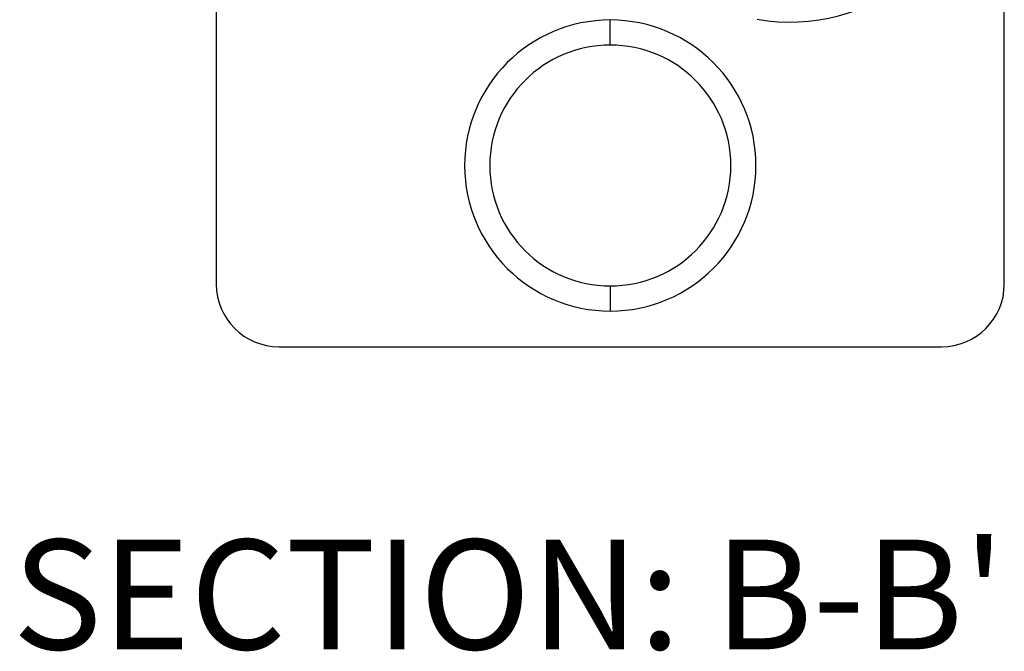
# Model space of a CAD drawing. Header units: inches. Extents: x 0 to 814, y 0 to 621.
# Tile 5 of 41: x 434 to 466, y 267 to 287. Entities that reach past the tile are written whole.
import ezdxf

# ---------------------------------------------------------------- set-up
doc = ezdxf.new("R2010")
doc.units = ezdxf.units.IN
doc.header["$LTSCALE"] = 10
doc.header["$MEASUREMENT"] = 0

msp = doc.modelspace()

# ---------------------------------------------------------------- linework, layer by layer
for p, q in [((440.527, 353.122), (440.527, 278.922)), ((465.627, 278.922), (465.627, 353.122)), ((453.077, 286.542), (453.077, 287.342)), ((453.077, 278.862), (453.077, 278.062)), ((442.527, 276.922), (463.627, 276.922))]:
    msp.add_line(p, q)
for centre, radius, start, end in [((458.797, 293.272), 6, 260, 0), ((453.077, 282.702), 4.64, 90, 270), ((453.077, 282.702), 4.64, 270, 90), ((453.077, 282.702), 3.84, 90, 270), ((453.077, 282.702), 3.84, 270, 90), ((442.527, 278.922), 2, 180, 270), ((463.627, 278.922), 2, 270, 0)]:
    msp.add_arc(centre, radius, start, end)

# ---------------------------------------------------------------- texts
at = {"lineweight": 15, "insert": (434.035, 270.774), "char_height": 3.5, "attachment_point": 1}
msp.add_mtext_dynamic_manual_height_columns("SECTION: B-B'", width=48.16319, gutter_width=42.333, heights=[5.998], dxfattribs=at)

doc.saveas('drawing.dxf')
